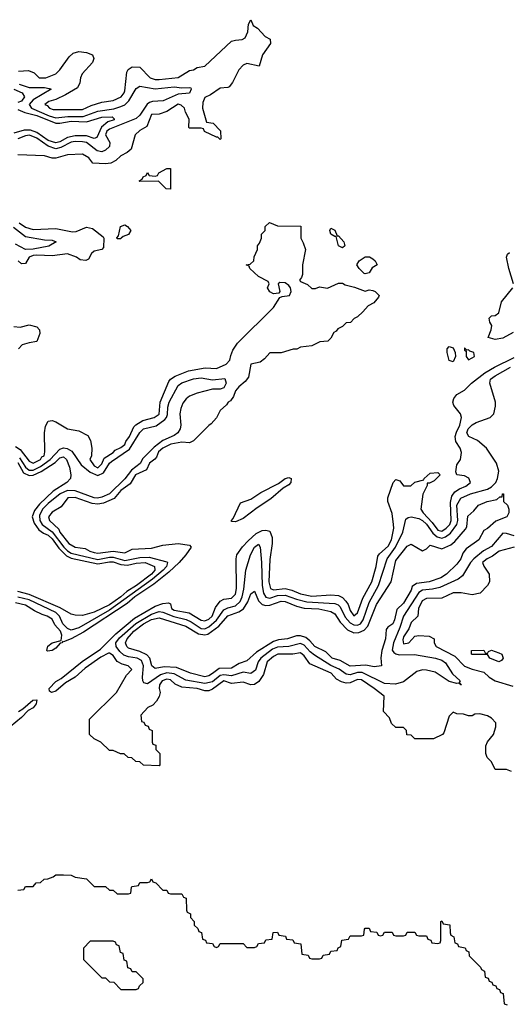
# Model space of a CAD drawing. Header units: inches. Extents: x 2710684 to 2828758, y 857022 to 965663.
# Tile 157 of 256: x 2754040 to 2756604, y 902596 to 907754. Entities that reach past the tile are written whole.
import ezdxf

# ---------------------------------------------------------------- set-up
doc = ezdxf.new("R2010")
doc.units = ezdxf.units.IN
doc.header["$MEASUREMENT"] = 0
doc.layers.add('C7950', color=7, linetype='Continuous')

msp = doc.modelspace()

# ---------------------------------------------------------------- linework, layer by layer
at = {"layer": 'C7950', "color": 4}
for points, elevation in [([(2754034.8, 907485.2), (2754087.3, 907487.3), (2754115.5, 907475.5), (2754142, 907450), (2754178, 907450), (2754230, 907470.8), (2754250, 907491), (2754300.1, 907559.9), (2754320.5, 907579.5), (2754350, 907588), (2754390, 907581.6), (2754421, 907570), (2754427.7, 907550), (2754422, 907530), (2754368, 907470), (2754359.1, 907450), (2754355.9, 907424.1), (2754342.4, 907397.6), (2754279.9, 907360.1), (2754230, 907335.6), (2754193.7, 907326.3), (2754171.3, 907310), (2754183.8, 907303.8), (2754196, 907290), (2754215.9, 907284.1), (2754370, 907284.2), (2754415.1, 907304.9), (2754470, 907321.6), (2754530, 907330.5), (2754571.8, 907350), (2754587, 907370), (2754590, 907382), (2754601.2, 907478.8), (2754607.6, 907492.4), (2754630, 907507.7), (2754670, 907505.5), (2754724, 907450), (2754750, 907440.4), (2754770, 907440.4), (2754870, 907450.7), (2754930, 907487.3), (2754950, 907491.3), (2754970, 907502.8), (2755008.9, 907511.1), (2755150, 907641), (2755170, 907647.3), (2755206, 907650), (2755220.2, 907659.8), (2755235.3, 907690), (2755238, 907730), (2755250, 907754), (2755262.8, 907722.8), (2755284.7, 907710), (2755325.4, 907665.4), (2755352.7, 907652.7), (2755354, 907630), (2755311.3, 907570), (2755294, 907510), (2755230, 907524), (2755210, 907515.3), (2755187.9, 907492.1), (2755155.3, 907424.7), (2755136.9, 907403.1), (2755130, 907398), (2755090, 907395.3), (2755039.8, 907360.2), (2755010, 907346), (2754999.6, 907320.4), (2754998, 907290), (2755018, 907218), (2755052.7, 907212.7), (2755091.1, 907171.1), (2755094, 907130), (2755090, 907126), (2755078, 907138), (2755070, 907138), (2755008.4, 907168.4), (2755002, 907182), (2754990, 907186), (2754930, 907186), (2754926, 907190), (2754927.3, 907232.7), (2754909.2, 907269.2), (2754904, 907290), (2754886.3, 907306.3), (2754870, 907311.2), (2754810, 907273.2), (2754770, 907259), (2754730, 907257.2), (2754706, 907194), (2754670, 907174), (2754644.7, 907150), (2754624.5, 907075.5), (2754602.5, 907057.5), (2754570, 907041.2), (2754543.5, 907016.5), (2754516.9, 907003.1), (2754490, 906999), (2754423.1, 907003.1), (2754402, 907030), (2754370, 907048.7), (2754290, 907045.2), (2754230, 907028.7), (2754211.1, 907028.9), (2754170, 907041.2), (2754030, 907046)], 12), ([(2754036.8, 907416.8), (2754090, 907399.2), (2754170, 907398.9), (2754194.4, 907394.4), (2754204.7, 907390), (2754110, 907334), (2754090.3, 907310), (2754101.3, 907290), (2754194, 907250), (2754230, 907239.8), (2754292.4, 907247.6), (2754373.4, 907246.6), (2754450, 907274.2), (2754532.5, 907287.5), (2754570, 907298.8), (2754591.2, 907308.8), (2754611.8, 907328.2), (2754650, 907394), (2754670, 907405.5), (2754750, 907391.3), (2754850, 907402.6), (2754890, 907396.4), (2754930, 907398.8), (2754936.8, 907396.8), (2754938.8, 907390), (2754930, 907369.6), (2754870, 907364.4), (2754791, 907329), (2754734.9, 907325.1), (2754720.2, 907319.8), (2754707.7, 907312.3), (2754670, 907254), (2754650, 907237.2), (2754510, 907180.3), (2754496, 907170), (2754489.2, 907150), (2754513, 907110), (2754510.4, 907090), (2754489.3, 907070.7), (2754470, 907062.4), (2754446.4, 907066.4), (2754390, 907109.8), (2754370, 907114.6), (2754330, 907116.5), (2754310, 907112.8), (2754255.4, 907084.6), (2754230, 907078.3), (2754190, 907090.6), (2754130, 907132.9), (2754091.5, 907148.5), (2754070, 907146.2), (2754030.2, 907129.8)], 8), ([(2754010, 907390.1), (2754052.7, 907370), (2754064.9, 907350), (2754050, 907327.8), (2754030, 907319.7)], 4), ([(2754030, 907283.6), (2754067.3, 907267.3), (2754130, 907252.8), (2754230, 907212.2), (2754250, 907211.6), (2754310, 907222), (2754390, 907218.4), (2754470, 907243.6), (2754524.7, 907244.7), (2754535.3, 907235.3), (2754534.8, 907230), (2754501.3, 907218.7), (2754468.3, 907191.7), (2754443.8, 907136.2), (2754430, 907131.5), (2754390, 907145.3), (2754330, 907146.1), (2754290, 907136.2), (2754250, 907113.8), (2754230, 907108.4), (2754190, 907121.4), (2754130, 907163.2), (2754096.1, 907176.1), (2754064, 907176), (2754010, 907160.2)], 4), ([(2754017.7, 905517.7), (2754043.1, 905503.1), (2754090, 905440.5), (2754110, 905430.7), (2754149, 905450), (2754156.3, 905463.7), (2754169, 905470), (2754172.7, 905490), (2754169.4, 905589.4), (2754175.5, 905624.5), (2754189.5, 905650.5), (2754210, 905654.8), (2754230, 905647.3), (2754290, 905610.8), (2754350, 905600.7), (2754396.3, 905576.3), (2754411, 905550), (2754418.8, 905510), (2754416, 905470), (2754408.2, 905450), (2754430, 905416.3), (2754450, 905406), (2754470, 905428), (2754482.3, 905457.7), (2754530, 905487.4), (2754540.3, 905499.7), (2754570, 905512.7), (2754590, 905528.8), (2754595.5, 905544.5), (2754615.4, 905570), (2754638, 905622), (2754647.7, 905632.3), (2754685.8, 905654.2), (2754744, 905670), (2754770, 905688.2), (2754775.8, 905750), (2754820.5, 905859.5), (2754829.5, 905870.5), (2754853.7, 905886.3), (2754924.8, 905915.2), (2755011.1, 905931.1), (2755070, 905926.4), (2755122, 905950), (2755141.2, 905970), (2755145.2, 905994.8), (2755156.5, 906023.5), (2755180.9, 906059.1), (2755370, 906246), (2755402, 906298), (2755415.3, 906304.7), (2755453.2, 906310), (2755461.2, 906330), (2755459, 906350), (2755450, 906362), (2755430, 906375.3), (2755402, 906378), (2755394, 906370), (2755402, 906330), (2755398, 906322), (2755370, 906318), (2755350, 906328), (2755338, 906350), (2755346, 906370), (2755342, 906382), (2755290, 906408), (2755246, 906450), (2755242, 906462), (2755226, 906470), (2755247.3, 906472.7), (2755266, 906490), (2755268.4, 906511.6), (2755286, 906550), (2755286, 906570), (2755296.4, 906583.6), (2755306, 906610), (2755306, 906630), (2755326, 906650), (2755326, 906670), (2755348.4, 906691.6), (2755390, 906674), (2755512.7, 906672.7), (2755512, 906610), (2755525.4, 906585.4), (2755536, 906550), (2755522, 906470), (2755521, 906419), (2755516, 906404), (2755504.7, 906390), (2755510, 906382), (2755547.3, 906367.3), (2755570, 906346), (2755590, 906346), (2755610, 906354), (2755652.9, 906347.1), (2755710, 906374), (2755730, 906374), (2755744.5, 906364.5), (2755793.2, 906353.2), (2755850, 906331), (2755870, 906338.8), (2755890, 906334.8), (2755902, 906330), (2755922, 906310), (2755919.6, 906300.4), (2755894, 906270), (2755865.4, 906254.6), (2755836.9, 906223.1), (2755810, 906198), (2755791.6, 906188.4), (2755772.7, 906167.3), (2755750, 906166), (2755730, 906146), (2755705.4, 906134.6), (2755698, 906122), (2755685.4, 906114.6), (2755670, 906086), (2755654, 906070), (2755612.7, 906067.3), (2755570, 906046), (2755510, 906038), (2755491.6, 906028.4), (2755472.7, 906027.3), (2755410, 906008), (2755350, 906008), (2755322.8, 905977.2), (2755299.3, 905960.7), (2755251.3, 905950), (2755238, 905882), (2755221.6, 905858.4), (2755187.3, 905830), (2755171, 905810), (2755159.9, 905780.1), (2755143.5, 905756.5), (2755132, 905750), (2755123.6, 905736.4), (2755090, 905706), (2755071.6, 905668.4), (2755043.6, 905636.4), (2755030, 905628), (2754950, 905548), (2754930, 905538), (2754890, 905541.2), (2754831.3, 905530), (2754790, 905509.5), (2754767.7, 905490), (2754757, 905463), (2754747.7, 905452.3), (2754720.5, 905430), (2754704.9, 905395.1), (2754646.3, 905370), (2754618.2, 905321.8), (2754570, 905287.3), (2754534.8, 905245.2), (2754478.7, 905221.3), (2754450, 905215.8), (2754419.6, 905219.6), (2754330, 905250.8), (2754292, 905250), (2754257.1, 905202.9), (2754210, 905174), (2754191, 905150), (2754196.3, 905130), (2754244.5, 905084.5), (2754250.5, 905070), (2754297.3, 905010), (2754330, 904990.8), (2754383.7, 904983.7), (2754406.8, 904970), (2754430, 904963.1), (2754450, 904959.5), (2754530, 904970.4), (2754590, 904961.6), (2754630, 904980.7), (2754730, 904985.5), (2754790, 905001), (2754870.7, 905010.7), (2754930, 905002), (2754938, 904990), (2754910.7, 904950), (2754874.9, 904910), (2754820.8, 904859.2), (2754742.2, 904797.8), (2754643.6, 904730), (2754603.9, 904696.1), (2754375, 904545), (2754310, 904509.7), (2754270, 904494), (2754263.6, 904496.4), (2754262, 904490), (2754252.5, 904487.5), (2754230, 904462), (2754209.5, 904449.5), (2754186, 904446), (2754182, 904450), (2754187.5, 904472.5), (2754209.6, 904490.4), (2754258, 904502), (2754261.3, 904530), (2754253.7, 904550), (2754224.6, 904584.6), (2754210, 904613.3), (2754184, 904630), (2754157.5, 904637.5), (2754117.5, 904657.5), (2754070, 904687.3), (2754018.8, 904698.8)], 12), ([(2754038, 906690), (2754070, 906667), (2754110, 906654.9), (2754230, 906659.3), (2754317.4, 906642.6), (2754335.4, 906644.6), (2754390, 906667.7), (2754420.7, 906660.7), (2754477.1, 906617.1), (2754480.7, 906610), (2754479.3, 906560.7), (2754470.7, 906549.3), (2754430, 906541.2), (2754416, 906530), (2754399.9, 906500.1), (2754387.3, 906492.7), (2754356.6, 906496.6), (2754337.2, 906510), (2754290, 906527.3), (2754210, 906516.9), (2754130, 906520.4), (2754110, 906519.2), (2754090.5, 906510), (2754070, 906477.2), (2754050, 906475.1), (2754031.6, 906491.6)], 12), ([(2754007.8, 906667.8), (2754070, 906618.2), (2754170, 906601.1), (2754210, 906599.3), (2754231, 906590), (2754192.3, 906567.7), (2754110, 906552.4), (2754070, 906549.8), (2754018.2, 906578.2)], 8), ([(2756626, 906370), (2756601.2, 906450), (2756588.7, 906510), (2756594.6, 906525.4), (2756605.6, 906534.4)], 12), ([(2756624.7, 906115.3), (2756570, 906085.5), (2756530, 906079.2), (2756493.2, 906090), (2756509.2, 906130), (2756512.1, 906152.1), (2756502, 906170), (2756498, 906190), (2756510, 906202), (2756530, 906204.7), (2756550, 906218), (2756563.6, 906276.4), (2756622.7, 906350)], 12), ([(2754010, 906146.8), (2754043.5, 906143.5), (2754090, 906154.8), (2754130, 906144.7), (2754144.7, 906130), (2754146, 906110), (2754130, 906068), (2754090, 906062), (2754054, 906050), (2754034, 906030)], 12), ([(2756616.4, 903816.4), (2756590, 903826), (2756530, 903826), (2756510, 903866), (2756488.9, 903888.9), (2756482, 903910), (2756482, 903950), (2756489.1, 903970.9), (2756522, 904010), (2756534, 904050), (2756534, 904070), (2756510, 904095.3), (2756490, 904108), (2756450, 904118), (2756423.6, 904116.4), (2756410, 904108), (2756390, 904108), (2756363.6, 904116.4), (2756330, 904118), (2756310, 904126), (2756290, 904106), (2756262, 904018), (2756254, 904010), (2756207.3, 903987.3), (2756110, 903986), (2756090, 904006), (2756067.3, 904007.3), (2756066, 904030), (2756050, 904046), (2756010, 904046), (2755987.3, 904067.3), (2755976.4, 904096.4), (2755946, 904130), (2755948, 904210), (2755896, 904250), (2755830, 904295.4), (2755810, 904297.7), (2755770, 904280.5), (2755750, 904278), (2755725.1, 904285.1), (2755699.3, 904299.3), (2755672, 904330), (2755560.2, 904380.2), (2755530, 904421.2), (2755510, 904437), (2755470, 904431.1), (2755392, 904430), (2755370, 904417.6), (2755336.3, 904390), (2755316.9, 904323.1), (2755292.4, 904287.6), (2755270, 904271.8), (2755250, 904269.2), (2755210, 904282.7), (2755150, 904277.4), (2755110, 904289.7), (2755050, 904247.6), (2755030, 904238.9), (2755010, 904238), (2754969.1, 904250.9), (2754890, 904256.9), (2754853.7, 904273.7), (2754830, 904295.4), (2754810, 904299.7), (2754787.2, 904290), (2754773, 904270), (2754770.7, 904250.7), (2754776, 904230), (2754770.7, 904209.3), (2754756.8, 904183.2), (2754737.3, 904162.7), (2754712, 904150), (2754674, 904110), (2754678, 904078), (2754690, 904074), (2754698, 904058), (2754712.7, 904052.7), (2754718, 904038), (2754734, 904030), (2754734, 903970), (2754738, 903958), (2754752.7, 903952.7), (2754754, 903930), (2754774, 903910), (2754774, 903850), (2754770, 903846), (2754688.4, 903848.4), (2754670, 903866), (2754648.4, 903868.4), (2754627.3, 903887.3), (2754608.4, 903888.4), (2754587.3, 903907.3), (2754568.4, 903908.4), (2754530, 903926), (2754510, 903926), (2754466, 903970), (2754430, 903986), (2754406, 904010), (2754406, 904090), (2754548, 904230), (2754600.2, 904319.8), (2754628, 904350), (2754608, 904370), (2754577, 904377), (2754551.3, 904391.3), (2754530, 904422.7), (2754510, 904436.2), (2754504.7, 904435.3), (2754466, 904414), (2754383.4, 904356.6), (2754330.4, 904309.6), (2754280.4, 904279.6), (2754230, 904237.2), (2754206, 904230), (2754196.4, 904236.4), (2754194, 904250), (2754230, 904287.3), (2754257.2, 904302.8), (2754367.4, 904392.6), (2754463, 904457), (2754543.2, 904536.8), (2754641.6, 904618.4), (2754750, 904682), (2754790, 904695.8), (2754819.1, 904699.1), (2754830, 904694), (2754835.5, 904670), (2754850, 904661.1), (2754927.1, 904647.1), (2754990, 904608.9), (2755010, 904604.6), (2755030, 904614), (2755047.6, 904630), (2755065.7, 904674.3), (2755090, 904708.2), (2755110, 904717.6), (2755150, 904723.1), (2755170, 904744), (2755175.1, 904775.1), (2755173.2, 904930), (2755177.2, 904950), (2755207.2, 904992.8), (2755236.3, 905023.7), (2755278.4, 905061.6), (2755310, 905077.4), (2755330, 905079.5), (2755350, 905074.8), (2755361.7, 905041.7), (2755363.1, 905010), (2755350, 904926), (2755344.4, 904810), (2755354, 904774), (2755370, 904767.9), (2755430, 904774), (2755465.6, 904765.6), (2755510, 904746.9), (2755570, 904733.4), (2755670, 904740.4), (2755710, 904737.1), (2755730, 904727), (2755748.4, 904708.4), (2755760.3, 904690), (2755770, 904658.8), (2755790, 904630.7), (2755810, 904646.8), (2755836.4, 904723.6), (2755883.6, 904810), (2755907, 904890), (2755916.2, 904943.8), (2755923.6, 904956.4), (2755970, 904995.5), (2755987.8, 905030), (2755998.7, 905090), (2755997.6, 905110), (2755990, 905168), (2755968, 905230), (2755968, 905250), (2755995.3, 905330), (2756010, 905344.7), (2756030, 905338), (2756050, 905312), (2756088.4, 905311.6), (2756110, 905332), (2756156.4, 905343.6), (2756158, 905350), (2756190, 905378), (2756230, 905382), (2756242, 905370), (2756210, 905338), (2756186, 905326), (2756174, 905326), (2756174, 905314), (2756151.6, 905268.4), (2756140.7, 905190), (2756152.4, 905170), (2756200.7, 905120.7), (2756230, 905080.3), (2756250, 905074.9), (2756274, 905090), (2756291.9, 905110), (2756299.2, 905130), (2756295.5, 905224.5), (2756302.8, 905257.2), (2756318.6, 905281.4), (2756342.9, 905297.1), (2756376, 905310), (2756401.2, 905330), (2756391.7, 905351.7), (2756370, 905364.5), (2756329.3, 905369.3), (2756324.7, 905384.7), (2756330, 905422), (2756349, 905450), (2756352.9, 905487.1), (2756346, 905510), (2756324.4, 905544.4), (2756320.5, 905570), (2756326.7, 905593.3), (2756345.1, 905630), (2756354.5, 905670), (2756349, 905690), (2756313.6, 905733.6), (2756308.7, 905750), (2756313.2, 905770), (2756329.3, 905790), (2756370, 905813.4), (2756406.6, 905850), (2756476.2, 905903.8), (2756526, 905934), (2756630, 905984)], 12), ([(2756630, 905049.6), (2756590, 905062.9), (2756570, 905063.7), (2756510, 904994.8), (2756468.8, 904971.2), (2756419, 904930), (2756401.3, 904910), (2756358.7, 904841.3), (2756337, 904823), (2756239.8, 904780.2), (2756201, 904770), (2756150, 904764.8), (2756130, 904754), (2756049.3, 904630), (2756031, 904570), (2755997.1, 904490), (2755991.4, 904451.4), (2755999.7, 904439.7), (2756010, 904431.5), (2756027.5, 904427.5), (2756108.2, 904428.2), (2756218, 904410), (2756250, 904399.5), (2756270, 904384.9), (2756306.6, 904326.6), (2756346, 904290), (2756342, 904282), (2756351.1, 904271.1), (2756354, 904270), (2756350, 904269.3), (2756339, 904279), (2756330, 904277.2), (2756290, 904287.8), (2756215.8, 904335.8), (2756170, 904346), (2756150, 904347.4), (2756119.7, 904340.3), (2756050, 904285.6), (2756007.7, 904272.3), (2755950, 904277.2), (2755834.2, 904334.2), (2755810, 904334.1), (2755770, 904322.5), (2755750, 904325.6), (2755712.4, 904352.4), (2755670, 904371.4), (2755584.5, 904424.5), (2755562, 904442), (2755530, 904477.4), (2755510, 904486.3), (2755450.1, 904469.9), (2755390, 904467.5), (2755363.7, 904456.3), (2755303.6, 904410), (2755289.2, 904390), (2755274.4, 904345.6), (2755250, 904329.8), (2755210, 904336.8), (2755150, 904316.5), (2755110, 904321.7), (2755090, 904317.7), (2755050, 904285.7), (2755010, 904276.5), (2754910, 904294.4), (2754850, 904326.5), (2754810, 904332.5), (2754778, 904322), (2754710, 904274.7), (2754690, 904280.9), (2754685.4, 904290), (2754682.7, 904310), (2754688.9, 904370), (2754677.6, 904397.6), (2754656, 904410), (2754610, 904415.7), (2754585, 904425), (2754564, 904444), (2754545.3, 904470), (2754543.8, 904490), (2754563.4, 904516.6), (2754649.1, 904590.9), (2754730, 904639.8), (2754770, 904653.9), (2754790, 904650.2), (2754847.1, 904627.1), (2754911.4, 904611.4), (2754938.8, 904598.8), (2754990, 904564.8), (2755010, 904563.8), (2755030, 904573.5), (2755070.9, 904609.1), (2755110, 904663.2), (2755130, 904673), (2755170, 904682.9), (2755194.5, 904705.5), (2755205.7, 904730), (2755214.6, 904770), (2755224.4, 904870), (2755248.4, 904950), (2755270, 904990.4), (2755290, 905006.8), (2755299.3, 904990), (2755306.9, 904910), (2755309.3, 904790), (2755316.3, 904750), (2755328.3, 904728.3), (2755350, 904723.5), (2755390, 904737.3), (2755430, 904739.8), (2755490, 904717.6), (2755544.5, 904704.5), (2755690, 904695.6), (2755708.6, 904688.6), (2755718.6, 904678.6), (2755744.8, 904624.8), (2755770, 904595.2), (2755790, 904583.2), (2755810, 904582.3), (2755824.7, 904590), (2755839, 904610), (2755870, 904700.4), (2755919.8, 904790), (2755965, 904930), (2756008.9, 904990), (2756046, 905070), (2756062.4, 905137.6), (2756073.7, 905146.3), (2756090.9, 905149.1), (2756130, 905141.3), (2756150, 905130.2), (2756170.5, 905110.5), (2756204.3, 905064.3), (2756225.6, 905045.6), (2756250, 905038.6), (2756270, 905044.1), (2756295.3, 905064.7), (2756329, 905110), (2756334.8, 905130), (2756329.8, 905210), (2756350, 905246.7), (2756401.2, 905270), (2756490, 905294.6), (2756510, 905306), (2756533, 905330), (2756542.4, 905350), (2756549.5, 905389.5), (2756537.2, 905430), (2756485.2, 905510), (2756438, 905550), (2756391.3, 905571.3), (2756381.3, 905590), (2756388.4, 905610), (2756410, 905632), (2756430, 905643.7), (2756504, 905670), (2756522.7, 905690), (2756531.2, 905728.8), (2756531.1, 905750), (2756501.3, 905850), (2756506.3, 905870), (2756530, 905888.7), (2756610, 905933.6)], 8), ([(2754038.7, 905458.7), (2754070, 905410.2), (2754090, 905395), (2754110, 905394.4), (2754150, 905413.6), (2754199.8, 905450), (2754250, 905504.7), (2754270, 905511.8), (2754288.2, 905508.2), (2754313.1, 905493.1), (2754362.9, 905422.9), (2754410, 905384.5), (2754450, 905366.5), (2754479.2, 905380.8), (2754509.8, 905430), (2754520.6, 905439.4), (2754615.5, 905504.5), (2754668.7, 905591.3), (2754688.3, 905610), (2754754.4, 905625.6), (2754800.5, 905659.5), (2754809.8, 905670), (2754814.4, 905685.6), (2754816.1, 905723.9), (2754823.1, 905750), (2754870, 905837), (2754890, 905851.3), (2754950, 905873.2), (2754990, 905877.7), (2755050, 905868.2), (2755114.1, 905874.1), (2755121.3, 905850), (2755110, 905825.1), (2755090, 905818.4), (2755050, 905818.9), (2754970, 905797.7), (2754930, 905781.1), (2754912.8, 905767.2), (2754895.4, 905744.6), (2754883.5, 905716.5), (2754879.2, 905690), (2754883.8, 905630), (2754880.2, 905610), (2754868.9, 905590), (2754850, 905575.8), (2754790, 905549), (2754744.7, 905515.3), (2754685.6, 905454.4), (2754671.3, 905428.7), (2754626.2, 905393.8), (2754590.7, 905349.3), (2754510.1, 905269.9), (2754470, 905252.3), (2754447.9, 905247.9), (2754429.9, 905249.9), (2754330, 905286.1), (2754290, 905288.2), (2754253.1, 905270), (2754190, 905220.3), (2754160.2, 905190), (2754143.9, 905156.1), (2754145.4, 905130), (2754158.2, 905110), (2754210.6, 905070.6), (2754271, 904990), (2754290, 904971), (2754310, 904959.2), (2754450, 904926.3), (2754510, 904938.9), (2754530, 904938.6), (2754590, 904921.4), (2754670, 904937.3), (2754718.4, 904938.4), (2754810, 904913.7), (2754813.4, 904910), (2754809.1, 904890), (2754792, 904870), (2754736.5, 904823.5), (2754510, 904661.6), (2754350, 904568), (2754310, 904555.8), (2754290, 904564.4), (2754265.6, 904590), (2754248.7, 904630), (2754229.2, 904649.2), (2754090, 904714.5), (2754030, 904729.2)], 8), ([(2754030, 905434), (2754060.7, 905380.7), (2754090, 905365.4), (2754110, 905367.2), (2754153.2, 905386.8), (2754226.2, 905433.8), (2754250, 905458.9), (2754270, 905464.4), (2754286, 905450), (2754300.4, 905410), (2754307.7, 905370), (2754306.8, 905350), (2754287.7, 905330), (2754216, 905284), (2754144.4, 905215.6), (2754117.3, 905182.7), (2754106.3, 905150), (2754116.8, 905116.8), (2754141.4, 905081.4), (2754164.1, 905064.1), (2754190, 905053.4), (2754210, 905035.2), (2754245.2, 904985.2), (2754284.9, 904944.9), (2754310, 904934), (2754450, 904903), (2754510, 904914), (2754530, 904913.4), (2754570, 904899.4), (2754604.2, 904895.8), (2754650, 904906.4), (2754698, 904910), (2754746, 904890), (2754748.5, 904870), (2754730.2, 904850), (2754652.6, 904790), (2754601.8, 904758.2), (2754570, 904729.8), (2754510, 904689.1), (2754430.5, 904650), (2754370, 904632.4), (2754330, 904634), (2754310, 904639.7), (2754252.3, 904672.3), (2754090, 904743.4), (2754030, 904758.9)], 4), ([(2756629, 904991), (2756551.3, 904970), (2756516.7, 904943.3), (2756487.3, 904930), (2756464, 904910), (2756470, 904892), (2756498, 904850), (2756501, 904810), (2756490.7, 904789.3), (2756450.7, 904749.3), (2756410, 904741.2), (2756352.1, 904752.1), (2756310, 904751.8), (2756250, 904724), (2756170, 904722.7), (2756148.2, 904710), (2756128.4, 904670), (2756124.7, 904630), (2756090, 904595.3), (2756077.5, 904562.5), (2756050, 904521.2), (2756045.7, 904505.7), (2756050, 904484.9), (2756077.2, 904490), (2756110, 904524), (2756130, 904527.7), (2756184.7, 904524.7), (2756211, 904511), (2756211, 904490), (2756221, 904470), (2756319.5, 904419.5), (2756370, 904366.8), (2756410, 904351), (2756470, 904336), (2756498.8, 904310), (2756530, 904290.7), (2756622.8, 904262.8)], 12), ([(2754034, 904130), (2754057, 904143), (2754109.2, 904190), (2754130.5, 904190.5), (2754126, 904170), (2754110.5, 904149.5), (2754084.5, 904135.5), (2754050, 904099), (2753990.7, 904049.3)], 12), ([(2754030, 903194), (2754062, 903198), (2754070, 903214), (2754110, 903214), (2754127.3, 903232.7), (2754150, 903234), (2754168.4, 903251.6), (2754187.3, 903252.7), (2754216.4, 903263.6), (2754230, 903274), (2754270, 903274), (2754310, 903272), (2754330, 903262), (2754390, 903254), (2754430, 903214), (2754490, 903214), (2754510, 903194), (2754530, 903194), (2754550, 903174), (2754610, 903174), (2754622, 903178), (2754626, 903210), (2754630, 903214), (2754662, 903218), (2754670, 903234), (2754710, 903234), (2754722, 903238), (2754730, 903254), (2754738, 903238), (2754752.7, 903232.7), (2754790, 903194), (2754810, 903194), (2754818, 903178), (2754830, 903174), (2754890, 903174), (2754898, 903158), (2754912.7, 903152.7), (2754914, 903090), (2754918, 903078), (2754934, 903070), (2754934, 903050), (2754954, 903030), (2754954, 903010), (2754972.7, 902992.7), (2754978, 902978), (2754992.7, 902972.7), (2754998, 902938), (2755012.7, 902932.7), (2755018, 902918), (2755050, 902914), (2755058, 902898), (2755070, 902894), (2755082, 902898), (2755090, 902914), (2755210, 902914), (2755230, 902894), (2755270, 902894), (2755282, 902898), (2755290, 902914), (2755322, 902918), (2755330, 902934), (2755362, 902938), (2755367.3, 902972.7), (2755390, 902974), (2755398, 902958), (2755432.7, 902952.7), (2755438, 902938), (2755470, 902934), (2755478, 902918), (2755512.7, 902912.7), (2755518, 902858), (2755550, 902854), (2755558, 902838), (2755570, 902834), (2755610, 902834), (2755622, 902838), (2755630, 902854), (2755662, 902858), (2755670, 902874), (2755702, 902878), (2755707.3, 902892.7), (2755722, 902898), (2755727.3, 902932.7), (2755762, 902938), (2755770, 902954), (2755830, 902954), (2755842, 902958), (2755846, 902990), (2755850, 902994), (2755870, 902994), (2755878, 902978), (2755910, 902974), (2755918, 902958), (2755930, 902954), (2755942, 902958), (2755950, 902974), (2755990, 902974), (2755998, 902958), (2756010, 902954), (2756050, 902954), (2756062, 902958), (2756070, 902974), (2756110, 902974), (2756118, 902958), (2756130, 902954), (2756170, 902954), (2756178, 902938), (2756192.7, 902932.7), (2756198, 902918), (2756230, 902914), (2756242, 902918), (2756246, 902930), (2756246, 903030), (2756250, 903034), (2756258, 903018), (2756292.7, 903012.7), (2756294, 902970), (2756298, 902958), (2756314, 902950), (2756318, 902918), (2756332.7, 902912.7), (2756338, 902898), (2756372.7, 902892.7), (2756378, 902878), (2756391.6, 902871.6), (2756394, 902850), (2756454, 902790), (2756458, 902778), (2756474, 902770), (2756478, 902738), (2756492.7, 902732.7), (2756498, 902718), (2756512, 902712), (2756518, 902698), (2756532.7, 902692.7), (2756538, 902678), (2756552.7, 902672.7), (2756558, 902658), (2756572.7, 902652.7), (2756578, 902598), (2756592.7, 902592.7)], 12)]:
    msp.add_lwpolyline(points, dxfattribs=dict(at, elevation=elevation))
for points, elevation in [([(2754830, 906866), (2754807.3, 906867.3), (2754767.3, 906907.3), (2754670, 906906), (2754666, 906910), (2754682, 906918), (2754686, 906930), (2754702, 906938), (2754710, 906954), (2754718, 906938), (2754750, 906934), (2754762, 906938), (2754768.4, 906951.6), (2754810, 906974), (2754830, 906974)], 12), ([(2754550, 906606), (2754549.1, 906610.9), (2754558, 906622), (2754569, 906670), (2754590, 906678.8), (2754604.7, 906670), (2754622, 906650), (2754610.7, 906629.3), (2754582, 906618), (2754571.1, 906608.9), (2754570, 906606)], 12), ([(2755702, 906622), (2755710, 906622), (2755738, 906590), (2755742, 906570), (2755730, 906558), (2755709.3, 906569.3), (2755698, 906618), (2755690, 906618), (2755668.7, 906630), (2755664, 906650), (2755670, 906662), (2755690, 906652)], 12), ([(2755850, 906422), (2755844.7, 906424.7), (2755818, 906450), (2755806, 906470), (2755818, 906490), (2755850, 906512), (2755871.6, 906511.6), (2755890, 906502), (2755902, 906490), (2755912, 906470), (2755885.4, 906454.6), (2755870, 906428.7)], 12), ([(2756310, 905962), (2756289.5, 905969.5), (2756279.5, 906010), (2756279.5, 906030), (2756290, 906042), (2756310, 906034.4), (2756320.3, 906010), (2756322.4, 905990)], 12), ([(2756370, 906035.3), (2756370, 906022), (2756378, 906018), (2756378.8, 905990), (2756390, 905971.3), (2756410, 905982.8), (2756422, 905990), (2756419, 906010), (2756397, 906017), (2756390, 906024), (2756382, 906022)], 16), ([(2755170, 905123.7), (2755150, 905126), (2755149, 905130), (2755158.9, 905141.1), (2755196.4, 905223.6), (2755250, 905241.6), (2755302.6, 905277.4), (2755395.6, 905324.4), (2755430, 905350.5), (2755450, 905355.5), (2755461, 905350), (2755460.5, 905330), (2755450, 905318), (2755420.3, 905299.7), (2755355.8, 905244.2), (2755283.2, 905196.8), (2755210, 905141.6)], 12), ([(2755895.9, 904364.1), (2755852.5, 904372.5), (2755770, 904368.2), (2755717.7, 904397.7), (2755677.2, 904410), (2755642.6, 904442.6), (2755585.1, 904470), (2755560.1, 904500.1), (2755537.8, 904517.8), (2755510, 904526), (2755490, 904525.7), (2755442, 904510), (2755395.3, 904504.7), (2755370, 904496.3), (2755279.9, 904440.1), (2755230, 904396), (2755190, 904381.6), (2755150, 904356.3), (2755085.1, 904354.9), (2755050, 904329.7), (2755030, 904316.3), (2755010, 904311.5), (2754934, 904330), (2754860.9, 904360.9), (2754796.9, 904363.1), (2754750, 904355.1), (2754732.7, 904370), (2754721.3, 904410), (2754706.3, 904426.3), (2754670, 904444.5), (2754610, 904462), (2754600.9, 904470), (2754595.1, 904490), (2754602.4, 904510), (2754637.7, 904550), (2754688.6, 904590), (2754730, 904611.6), (2754770, 904621.2), (2754910, 904577.2), (2754977, 904537), (2755010, 904531), (2755025.8, 904534.2), (2755082.9, 904577.1), (2755130, 904631.5), (2755188.3, 904651.7), (2755212.9, 904667.1), (2755235.5, 904704.5), (2755250, 904746), (2755270, 904761), (2755290.2, 904710.2), (2755310.2, 904690.2), (2755330, 904685.7), (2755350, 904687.2), (2755410, 904708.7), (2755430, 904705.7), (2755490, 904681.7), (2755530, 904671.3), (2755607.1, 904667.1), (2755670, 904653.4), (2755690, 904642), (2755718, 904598), (2755757.6, 904557.6), (2755790, 904541.3), (2755816.2, 904543.8), (2755844.2, 904555.8), (2755863.3, 904576.7), (2755908.4, 904690), (2755986, 904810), (2756010, 904921), (2756070, 904996), (2756090, 905006), (2756150, 904972), (2756170, 904982), (2756190, 905002), (2756250, 904982), (2756297.2, 905002.8), (2756319.6, 905020.4), (2756375.5, 905084.5), (2756382, 905098), (2756386.6, 905153.4), (2756418.6, 905181.4), (2756442, 905210), (2756488, 905230), (2756539, 905241), (2756554, 905254), (2756566, 905254), (2756568, 905270), (2756574, 905270), (2756574, 905230), (2756594, 905210), (2756602, 905190), (2756602, 905170), (2756591.3, 905150), (2756533, 905127), (2756490, 905088.7), (2756470, 905078), (2756444.7, 905030), (2756378, 904982), (2756361.1, 904958.9), (2756350, 904929), (2756330, 904902), (2756276, 904850), (2756244.7, 904830), (2756184.7, 904810), (2756118.8, 904801.2), (2756096.1, 904783.9), (2756090, 904766), (2756050, 904698), (2756015.8, 904664.2), (2756003.1, 904610), (2755993.7, 904590), (2755968, 904572), (2755959.8, 904560.2), (2755956.4, 904510), (2755936.3, 904450), (2755931, 904411), (2755934, 904370)], 4), ([(2756490, 904434), (2756495.3, 904444.7), (2756510, 904450.6), (2756550, 904437.3), (2756564.7, 904430), (2756572, 904410), (2756562.8, 904397.2), (2756550, 904389.4), (2756502, 904410), (2756490, 904428), (2756410, 904428), (2756406, 904430), (2756406, 904450), (2756470, 904451), (2756478, 904438)], 12), ([(2754530, 902926), (2754410, 902926), (2754374, 902890), (2754374, 902830), (2754470, 902734), (2754490, 902734), (2754510, 902714), (2754532.7, 902712.7), (2754570, 902674), (2754650, 902674), (2754662, 902678), (2754667.3, 902692.7), (2754686, 902710), (2754686, 902730), (2754650, 902766), (2754630, 902766), (2754622, 902782), (2754607.3, 902787.3), (2754602, 902822), (2754587.3, 902827.3), (2754582, 902862), (2754567.3, 902867.3), (2754562, 902902), (2754547.3, 902907.3), (2754542, 902922)], 12)]:
    msp.add_lwpolyline(points, close=True, dxfattribs=dict(at, elevation=elevation))

doc.saveas('drawing.dxf')
